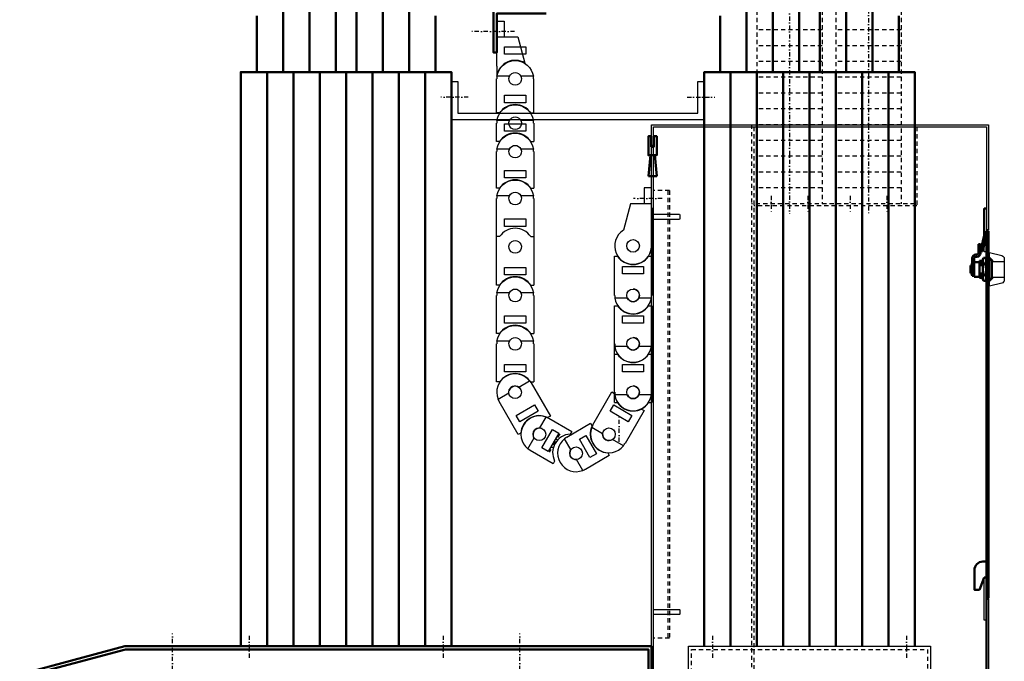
# Model space of a CAD drawing. Extents: x -8441 to -4361, y -3967 to -1117.
# Tile 51 of 149: x -6752 to -5817, y -3343 to -2734. Entities that reach past the tile are written whole.
import ezdxf

# ---------------------------------------------------------------- set-up
doc = ezdxf.new("R2010")
doc.units = 0
doc.header["$MEASUREMENT"] = 0
doc.linetypes.add('DASHDOT', pattern=[8.5, 4, -2, 0.5, -2])
doc.linetypes.add('HIDDEN', pattern=[7, 4, -3])
doc.layers.get('0').update_dxf_attribs({"linetype": 'CONTINUOUS'})
doc.layers.add('LE_ALL', color=7, linetype='CONTINUOUS', lineweight=50)
for name, color, linetype in [('LE_HIDDEN', 7, 'CONTINUOUS'), ('LE_MIDDLE', 7, 'CONTINUOUS'), ('LE_RED', 1, 'CONTINUOUS')]:
    doc.layers.add(name, color=color, linetype=linetype)

msp = doc.modelspace()

# ---------------------------------------------------------------- linework, layer by layer
for p, q in [((-6291.7, -2734.99), (-6291.7, -2749.99)), ((-6298.7, -2749.99), (-6278.7, -2749.99)), ((-6298.7, -2777.99), (-6298.7, -2749.99)), ((-6278.7, -2749.99), (-6272.04, -2774.85)), ((-6271.96, -2775.13), (-6272.04, -2774.85)), ((-6298.7, -2777.99), (-6298.7, -2787.99)), ((-6298.7, -2789.99), (-6298.9, -2789.99)), ((-6298.9, -2822.19), (-6298.9, -2789.99)), ((-6298.7, -2787.99), (-6298.58, -2787.99)), ((-6263.5, -2789.99), (-6263.7, -2789.99)), ((-6263.5, -2822.19), (-6263.5, -2789.99)), ((-6107.7, -2792.39), (-6101.7, -2792.39)), ((-6295.94, -2822.19), (-6298.9, -2822.19)), ((-6271.96, -2817.13), (-6272.04, -2816.85)), ((-6271.96, -2817.13), (-6272.04, -2816.85)), ((-6266.46, -2822.19), (-6263.5, -2822.19)), ((-6341.7, -2828.39), (-6101.7, -2828.39)), ((-6298.9, -2849.19), (-6298.9, -2831.99)), ((-6298.7, -2831.99), (-6298.9, -2831.99)), ((-6298.7, -2829.99), (-6298.58, -2829.99)), ((-6263.5, -2831.99), (-6263.7, -2831.99)), ((-6263.5, -2831.99), (-6263.5, -2849.19)), ((-6151.7, -2833.39), (-5831.7, -2833.39)), ((-6151.7, -3383.39), (-6151.7, -2833.39)), ((-5833.7, -2835.39), (-5833.7, -3381.39)), ((-5831.7, -2833.39), (-5831.7, -2933.39)), ((-6295.94, -2849.19), (-6298.9, -2849.19)), ((-6271.96, -2844.13), (-6272.04, -2843.85)), ((-6266.46, -2849.19), (-6263.5, -2849.19)), ((-6298.9, -2893.59), (-6298.9, -2858.99)), ((-6298.7, -2858.99), (-6298.9, -2858.99)), ((-6298.7, -2856.99), (-6298.58, -2856.99)), ((-6263.5, -2858.99), (-6263.7, -2858.99)), ((-6263.5, -2858.99), (-6263.5, -2893.59)), ((-6271.96, -2888.53), (-6272.04, -2888.25)), ((-6271.96, -2888.53), (-6272.04, -2888.25)), ((-6295.94, -2893.59), (-6298.9, -2893.59)), ((-6295.94, -2893.59), (-6298.9, -2893.59)), ((-6266.46, -2893.59), (-6263.5, -2893.59)), ((-6266.46, -2893.59), (-6263.5, -2893.59)), ((-6298.9, -2939.59), (-6298.9, -2903.39)), ((-6298.7, -2903.39), (-6298.9, -2903.39)), ((-6298.9, -2985.59), (-6298.9, -2903.39)), ((-6298.7, -2903.39), (-6298.9, -2903.39)), ((-6298.7, -2901.39), (-6298.58, -2901.39)), ((-6298.7, -2901.39), (-6298.58, -2901.39)), ((-6263.5, -2903.39), (-6263.7, -2903.39)), ((-6263.5, -2903.39), (-6263.7, -2903.39)), ((-6263.5, -2903.39), (-6263.5, -2939.59)), ((-6263.5, -2903.39), (-6263.5, -2985.59)), ((-6151.7, -2902.39), (-6151.5, -2902.39)), ((-6151.7, -2908.39), (-6171.7, -2908.39)), ((-6151.7, -2946.39), (-6151.7, -2908.39)), ((-6151.5, -2912.19), (-6151.5, -2948.39)), ((-6271.96, -2934.53), (-6272.04, -2934.25)), ((-5831.7, -2934.39), (-5831.7, -3282.39)), ((-6295.94, -2939.59), (-6298.9, -2939.59)), ((-6266.46, -2939.59), (-6263.5, -2939.59)), ((-6186.7, -2948.39), (-6186.9, -2948.39)), ((-6151.5, -2948.39), (-6151.7, -2948.39)), ((-6151.5, -2948.39), (-6151.5, -2958.19)), ((-5835.7, -2953.69), (-5833.7, -2953.69)), ((-6186.9, -2958.19), (-6183.94, -2958.19)), ((-6186.9, -2995.39), (-6186.9, -2958.19)), ((-6154.46, -2958.19), (-6151.5, -2958.19)), ((-6151.5, -2958.19), (-6151.5, -2995.39)), ((-5830.7, -2960.69), (-5830.7, -2980.69)), ((-5828.7, -2963.19), (-5816.7, -2963.19)), ((-6271.96, -2980.53), (-6272.04, -2980.25)), ((-5828.7, -2978.19), (-5816.7, -2978.19)), ((-6295.94, -2985.59), (-6298.9, -2985.59)), ((-6266.46, -2985.59), (-6263.5, -2985.59)), ((-6298.9, -3031.59), (-6298.9, -2995.39)), ((-6298.7, -2995.39), (-6298.9, -2995.39)), ((-6298.7, -2993.39), (-6298.58, -2993.39)), ((-6263.5, -2995.39), (-6263.7, -2995.39)), ((-6263.5, -2995.39), (-6263.5, -3031.59)), ((-6151.5, -2995.39), (-6151.7, -2995.39)), ((-6186.9, -3005.19), (-6183.94, -3005.19)), ((-6186.9, -3041.39), (-6186.9, -3005.19)), ((-6154.46, -3005.19), (-6151.5, -3005.19)), ((-6151.5, -3005.19), (-6151.5, -3041.39)), ((-6271.96, -3026.53), (-6272.04, -3026.25)), ((-6295.94, -3031.59), (-6298.9, -3031.59)), ((-6266.46, -3031.59), (-6263.5, -3031.59)), ((-6298.9, -3077.59), (-6298.9, -3041.39)), ((-6298.7, -3041.39), (-6298.9, -3041.39)), ((-6298.7, -3039.39), (-6298.58, -3039.39)), ((-6263.5, -3041.39), (-6263.7, -3041.39)), ((-6263.5, -3041.39), (-6263.5, -3077.59)), ((-6186.7, -3041.39), (-6186.9, -3041.39)), ((-6186.9, -3051.19), (-6186.9, -3041.39)), ((-6151.5, -3041.39), (-6151.7, -3041.39)), ((-6151.5, -3041.39), (-6151.5, -3051.19)), ((-6186.9, -3051.19), (-6183.94, -3051.19)), ((-6186.9, -3087.39), (-6186.9, -3051.19)), ((-6154.46, -3051.19), (-6151.5, -3051.19)), ((-6151.5, -3051.19), (-6151.5, -3087.39)), ((-6295.94, -3077.59), (-6298.9, -3077.59)), ((-6267.45, -3076.57), (-6265.87, -3078.54)), ((-6266.46, -3077.59), (-6263.5, -3077.59)), ((-6265.87, -3078.54), (-6247.77, -3109.89)), ((-6296.53, -3096.24), (-6297.45, -3093.89)), ((-6207.52, -3118.38), (-6189.42, -3087.03)), ((-6189.42, -3087.03), (-6186.86, -3088.51)), ((-6186.7, -3087.39), (-6186.9, -3087.39)), ((-6186.9, -3097.19), (-6186.9, -3087.39)), ((-6151.5, -3087.39), (-6151.7, -3087.39)), ((-6151.5, -3087.39), (-6151.5, -3097.19)), ((-6278.43, -3127.59), (-6296.53, -3096.24)), ((-6186.9, -3097.19), (-6183.94, -3097.19)), ((-6161.33, -3103.25), (-6158.77, -3104.73)), ((-6154.46, -3097.19), (-6151.5, -3097.19)), ((-6251.7, -3110.98), (-6249.35, -3111.9)), ((-6247.77, -3109.89), (-6250.33, -3111.37)), ((-6249.35, -3111.9), (-6227.52, -3124.5)), ((-6158.77, -3104.73), (-6176.87, -3136.08)), ((-6232.22, -3129.9), (-6209.53, -3116.8)), ((-6209.53, -3116.8), (-6208.05, -3119.37)), ((-6275.86, -3126.11), (-6278.43, -3127.59)), ((-6232.12, -3130.08), (-6232.22, -3129.9)), ((-6227.52, -3124.5), (-6229, -3127.07)), ((-6267.05, -3142.56), (-6269.02, -3140.98)), ((-6176.87, -3136.08), (-6177.04, -3135.98)), ((-6245.22, -3155.16), (-6267.05, -3142.56)), ((-6191.83, -3147.46), (-6214.52, -3160.56)), ((-6193.31, -3144.9), (-6191.83, -3147.46)), ((-6188.56, -3144.35), (-6188.52, -3144.54)), ((-6243.74, -3152.6), (-6245.22, -3155.16)), ((-6214.52, -3160.56), (-6214.62, -3160.39)), ((-5831.7, -3283.39), (-5831.7, -3383.39)), ((-6541.7, -3328.39), (-6341.7, -3328.39)), ((-6541.7, -3328.39), (-6341.7, -3328.39)), ((-6116.7, -3378.39), (-6116.7, -3328.39)), ((-6116.7, -3328.39), (-5886.7, -3328.39)), ((-6101.7, -3328.39), (-5901.7, -3328.39)), ((-5886.7, -3328.39), (-5886.7, -3378.39))]:
    msp.add_line(p, q)
for points in [[(-6298.7, -2749.99), (-6298.7, -2734.99), (-6291.7, -2734.99)], [(-6271.2, -2759.49), (-6271.2, -2766.49), (-6291.2, -2766.49), (-6291.2, -2759.49), (-6271.2, -2759.49)], [(-6341.7, -2792.39), (-6335.7, -2792.39), (-6335.7, -2822.39)], [(-6335.7, -2822.39), (-6107.7, -2822.39), (-6107.7, -2792.39)], [(-6271.2, -2805.49), (-6271.2, -2812.49), (-6291.2, -2812.49), (-6291.2, -2805.49), (-6271.2, -2805.49)], [(-6271.2, -2832.49), (-6271.2, -2839.49), (-6291.2, -2839.49), (-6291.2, -2832.49), (-6271.2, -2832.49)], [(-6149.7, -3381.39), (-6149.7, -2835.39), (-5833.7, -2835.39)], [(-6271.2, -2876.89), (-6271.2, -2883.89), (-6291.2, -2883.89), (-6291.2, -2876.89), (-6271.2, -2876.89)], [(-6151.7, -2908.39), (-6151.7, -2893.39), (-6158.7, -2893.39), (-6158.7, -2908.39)], [(-6271.2, -2922.89), (-6271.2, -2929.89), (-6291.2, -2929.89), (-6291.2, -2922.89), (-6271.2, -2922.89)], [(-5835.7, -2953.69), (-5835.7, -2947.26)], [(-6271.2, -2968.89), (-6271.2, -2975.89), (-6291.2, -2975.89), (-6291.2, -2968.89), (-6271.2, -2968.89)], [(-6179.2, -2974.89), (-6179.2, -2967.89), (-6159.2, -2967.89), (-6159.2, -2974.89), (-6179.2, -2974.89)], [(-6271.2, -3014.89), (-6271.2, -3021.89), (-6291.2, -3021.89), (-6291.2, -3014.89), (-6271.2, -3014.89)], [(-6179.2, -3021.89), (-6179.2, -3014.89), (-6159.2, -3014.89), (-6159.2, -3021.89), (-6179.2, -3021.89)], [(-6271.2, -3060.89), (-6271.2, -3067.89), (-6291.2, -3067.89), (-6291.2, -3060.89), (-6271.2, -3060.89)], [(-6179.2, -3067.89), (-6179.2, -3060.89), (-6159.2, -3060.89), (-6159.2, -3067.89), (-6179.2, -3067.89)], [(-6262.79, -3099.28), (-6259.29, -3105.34), (-6276.61, -3115.34), (-6280.11, -3109.28), (-6262.79, -3099.28)], [(-6191.11, -3105.34), (-6187.61, -3099.28), (-6170.29, -3109.28), (-6173.79, -3115.34), (-6191.11, -3105.34)], [(-6245.84, -3122.82), (-6239.77, -3126.32), (-6249.77, -3143.64), (-6255.84, -3140.14), (-6245.84, -3122.82)], [(-6220.15, -3131.82), (-6214.08, -3128.32), (-6204.08, -3145.64), (-6210.15, -3149.14), (-6220.15, -3131.82)], [(-5833.7, -3303.69), (-5835.7, -3303.69), (-5835.7, -3263.09), (-5833.7, -3263.09)]]:
    msp.add_lwpolyline(points)
for points in [[(-6286.65, -2787.49), (-6298.52, -2787.49, -0.866025), (-6263.88, -2787.49), (-6275.74, -2787.49)], [(-6275.74, -2787.49, -1.558387), (-6286.65, -2787.49, -0.641689), (-6275.74, -2787.49)], [(-6286.65, -2829.49), (-6298.52, -2829.49, -0.866025), (-6263.88, -2829.49), (-6275.74, -2829.49)], [(-6275.74, -2829.49, -1.558387), (-6286.65, -2829.49, -0.641689), (-6275.74, -2829.49)], [(-6286.65, -2856.49), (-6298.52, -2856.49, -0.866025), (-6263.88, -2856.49), (-6275.74, -2856.49)], [(-6275.74, -2856.49, -1.558387), (-6286.65, -2856.49, -0.641689), (-6275.74, -2856.49)], [(-6286.65, -2900.89), (-6298.52, -2900.89, -0.866025), (-6263.88, -2900.89), (-6275.74, -2900.89)], [(-6286.65, -2900.89), (-6298.52, -2900.89, -0.866025), (-6263.88, -2900.89), (-6275.74, -2900.89)], [(-6275.74, -2900.89, -1.558387), (-6286.65, -2900.89, -0.641689), (-6275.74, -2900.89)], [(-6275.74, -2900.89, -1.558387), (-6286.65, -2900.89, -0.641689), (-6275.74, -2900.89)], [(-6171.7, -2908.39), (-6178.43, -2933.53, 1.817332), (-6151.81, -2946.39), (-6151.7, -2946.39)], [(-6286.65, -2946.89, -0.641689), (-6275.74, -2946.89, -1.558387), (-6286.65, -2946.89)], [(-5827.7, -2963.19), (-5827.7, -2962.28), (-5830.7, -2959.28), (-5830.7, -2954.69), (-5818.97, -2957.63, -0.344151), (-5816.7, -2960.54), (-5816.7, -2980.85, -0.344151), (-5818.97, -2983.76), (-5830.7, -2986.69), (-5830.7, -2982.11), (-5827.7, -2979.11), (-5827.7, -2978.19)], [(-6286.65, -2992.89), (-6298.52, -2992.89, -0.866025), (-6263.88, -2992.89), (-6275.74, -2992.89)], [(-6275.74, -2992.89, -1.558387), (-6286.65, -2992.89, -0.641689), (-6275.74, -2992.89)], [(-6174.65, -2997.89), (-6186.52, -2997.89, 0.866025), (-6151.88, -2997.89), (-6163.74, -2997.89)], [(-6286.65, -3038.89), (-6298.52, -3038.89, -0.866025), (-6263.88, -3038.89), (-6275.74, -3038.89)], [(-6275.74, -3038.89, -1.558387), (-6286.65, -3038.89, -0.641689), (-6275.74, -3038.89)], [(-6174.65, -3043.89), (-6186.52, -3043.89, 0.866025), (-6151.88, -3043.89), (-6163.74, -3043.89)], [(-6277.72, -3082.5), (-6267.45, -3076.57, 0.866025), (-6297.45, -3093.89), (-6287.17, -3087.96)], [(-6174.65, -3089.89), (-6186.52, -3089.89, 0.866025), (-6151.88, -3089.89), (-6163.74, -3089.89)], [(-6257.63, -3121.26), (-6251.7, -3110.98, 0.866025), (-6269.02, -3140.98), (-6263.09, -3130.7)], [(-6198.17, -3126.67), (-6208.45, -3120.74, 0.866025), (-6178.45, -3138.06), (-6188.72, -3132.12)], [(-6228.27, -3141.76), (-6234.2, -3131.48, 0.866025), (-6216.88, -3161.48), (-6222.81, -3151.2)]]:
    msp.add_lwpolyline(points, format="xyb")
for centre in [(-6169.2, -2948.39), (-6169.2, -2995.39), (-6169.2, -3041.39), (-6281.2, -3087.39), (-6169.2, -3087.39), (-6258.2, -3127.23), (-6192.2, -3127.23), (-6223.37, -3145.23)]:
    msp.add_circle(centre, 6)
for centre, radius, start, end in [((-6281.2, -2789.99), 17.7, 58.83544, 171.37864), ((-6281.2, -2789.99), 17.5, 171.78679, 180), ((-6281.2, -2789.99), 17.5, 0, 8.21321), ((-6281.2, -2831.99), 17.7, 33.61932, 146.38068), ((-6281.2, -2831.99), 17.5, 171.78679, 180), ((-6281.2, -2831.99), 17.5, 0, 8.21321), ((-6281.2, -2858.99), 17.7, 33.61932, 146.38068), ((-6281.2, -2858.99), 17.5, 171.78679, 180), ((-6281.2, -2858.99), 17.5, 0, 8.21321), ((-6281.2, -2903.39), 17.7, 33.61932, 146.38068), ((-6281.2, -2903.39), 17.7, 33.61932, 146.38068), ((-6281.2, -2903.39), 17.5, 171.78679, 180), ((-6281.2, -2903.39), 17.5, 171.78679, 180), ((-6281.2, -2903.39), 17.5, 0, 8.21321), ((-6281.2, -2903.39), 17.5, 0, 8.21321), ((-6281.2, -2949.39), 17.7, 33.61932, 146.38068), ((-6169.2, -2948.39), 17.7, -146.38068, -33.61932), ((-6281.2, -2995.39), 17.7, 33.61932, 146.38068), ((-6169.2, -2995.39), 6, -24.62432, 90), ((-6281.2, -2995.39), 17.5, 171.78679, 180), ((-6281.2, -2995.39), 17.5, 0, 8.21321), ((-6169.2, -2995.39), 17.5, 180, -171.78679), ((-6169.2, -2995.39), 6, -155.37568, -24.62432), ((-6169.2, -2995.39), 17.5, -8.21321, 0), ((-6169.2, -2995.39), 17.7, -146.38068, -33.61932), ((-6281.2, -3041.39), 17.7, 33.61932, 146.38068), ((-6169.2, -3041.39), 6, -24.62432, 90), ((-6281.2, -3041.39), 17.5, 171.78679, 180), ((-6281.2, -3041.39), 17.5, 0, 8.21321), ((-6169.2, -3041.39), 17.5, 180, -171.78679), ((-6169.2, -3041.39), 6, -155.37568, -24.62432), ((-6169.2, -3041.39), 17.5, -8.21321, 0), ((-6169.2, -3041.39), 17.7, -146.38068, -33.61932), ((-6281.2, -3087.39), 17.7, 33.61932, 146.38068), ((-6281.2, -3087.39), 6, 34.64465, 165.39602), ((-6169.2, -3087.39), 6, -24.62432, 90), ((-6169.2, -3087.39), 17.7, -176.38068, -63.61932), ((-6169.2, -3087.39), 17.5, 180, -171.78679), ((-6169.2, -3087.39), 6, -155.37568, -24.62432), ((-6169.2, -3087.39), 17.5, -8.21321, 0), ((-6169.2, -3087.39), 17.7, -146.38068, -33.61932), ((-6258.2, -3127.23), 17.7, 63.61932, 176.38068), ((-6258.2, -3127.23), 6, 64.64465, -164.60398), ((-6192.2, -3127.23), 17.7, 153.61932, -93.61932), ((-6192.2, -3127.23), 17.5, 150, 158.21321), ((-6227.89, -3144.73), 17.7, 93.61932, -153.61932), ((-6223.37, -3145.23), 17.5, 120, 128.21321), ((-6192.2, -3127.23), 6, 174.62432, -54.62432), ((-6192.2, -3127.23), 17.5, -38.21321, -30), ((-6223.37, -3145.23), 6, 144.62432, -84.62432), ((-6223.37, -3145.23), 17.5, -68.21321, -60)]:
    msp.add_arc(centre, radius, start, end)
at = {"layer": 'LE_ALL'}
for p, q in [((-6431.91, -2674.99), (-6431.91, -2783.39)), ((-6406.91, -2674.99), (-6406.91, -2783.39)), ((-6381.91, -2674.99), (-6381.91, -2783.39)), ((-5991.91, -2674.99), (-5991.91, -2783.39)), ((-5966.91, -2674.99), (-5966.91, -2783.39)), ((-5941.91, -2674.99), (-5941.91, -2783.39)), ((-6526.48, -2783.39), (-6526.48, -2729.99)), ((-6356.91, -2783.39), (-6356.91, -2729.99)), ((-6086.48, -2783.39), (-6086.48, -2729.99)), ((-5916.91, -2783.39), (-5916.91, -2729.99)), ((-6516.7, -3328.39), (-6516.7, -2783.39)), ((-6491.7, -3328.39), (-6491.7, -2783.39)), ((-6466.7, -3328.39), (-6466.7, -2783.39)), ((-6441.7, -3328.39), (-6441.7, -2783.39)), ((-6416.7, -2783.39), (-6416.7, -3328.39)), ((-6391.7, -3328.39), (-6391.7, -2783.39)), ((-6366.7, -3328.39), (-6366.7, -2783.39)), ((-6076.7, -3328.39), (-6076.7, -2783.39)), ((-6051.7, -3328.39), (-6051.7, -2783.39)), ((-6026.7, -3328.39), (-6026.7, -2783.39)), ((-6001.7, -3328.39), (-6001.7, -2783.39)), ((-5976.7, -2783.39), (-5976.7, -3328.39)), ((-5951.7, -3328.39), (-5951.7, -2783.39)), ((-5943.65, -2783.39), (-5943.65, -2783.39)), ((-5940.05, -2783.39), (-5940.05, -2783.39)), ((-5926.7, -3328.39), (-5926.7, -2783.39)), ((-6149.7, -2853.39), (-6151.7, -2853.39)), ((-6151.7, -2854.39), (-6149.7, -2854.39)), ((-6152.7, -2862.39), (-6154.7, -2882.39)), ((-6146.7, -2882.39), (-6148.7, -2862.39)), ((-6154.7, -2882.39), (-6146.7, -2882.39)), ((-6151.7, -2882.39), (-6149.7, -2882.39)), ((-5833.7, -2933.39), (-5831.7, -2933.39)), ((-5833.7, -2934.39), (-5831.7, -2934.39)), ((-5835.7, -2938.69), (-5839.2, -2953.28)), ((-5833.7, -2938.93), (-5837.25, -2953.75)), ((-5841.2, -2946.69), (-5839.2, -2946.69)), ((-5841.2, -2946.69), (-5841.2, -2955.19)), ((-5839.2, -2946.69), (-5839.2, -2955.19)), ((-5839.2, -2953.28), (-5837.25, -2953.75)), ((-5847.2, -2960.19), (-5847.2, -2976.69)), ((-5845.2, -2960.19), (-5845.2, -2977.94)), ((-5845.2, -2963.64), (-5845.2, -2965.64)), ((-5840.2, -2963.81), (-5845.2, -2963.81)), ((-5842.7, -2956.69), (-5843.7, -2956.69)), ((-5842.7, -2958.69), (-5843.7, -2958.69)), ((-5840.2, -2962.69), (-5840.2, -2963.81)), ((-5837.11, -2962.69), (-5840.2, -2962.69)), ((-5840.2, -2977.69), (-5840.2, -2963.69)), ((-5840.2, -2963.69), (-5837.08, -2964.79)), ((-5837.08, -2963.69), (-5840.2, -2963.69)), ((-5837.08, -2962.51), (-5837.08, -2978.88)), ((-5834.58, -2959.82), (-5836.58, -2959.82)), ((-5834.08, -2978.88), (-5834.08, -2962.51)), ((-5831.7, -2962.69), (-5834.08, -2962.69)), ((-5831.7, -2963.69), (-5834.08, -2963.69)), ((-5831.7, -2963.69), (-5834.08, -2964.54)), ((-5848.95, -2967.19), (-5848.95, -2974.19)), ((-5848.95, -2967.19), (-5847.75, -2967.19)), ((-5847.75, -2967.19), (-5847.75, -2974.19)), ((-5847.51, -2976.17), (-5847.51, -2965.17)), ((-5837.08, -2965.59), (-5840.2, -2966.69)), ((-5836.58, -2966.69), (-5840.2, -2966.69)), ((-5834.58, -2965.19), (-5836.58, -2965.19)), ((-5831.7, -2966.69), (-5834.58, -2966.69)), ((-5834.08, -2965.85), (-5831.7, -2966.69)), ((-5848.95, -2974.19), (-5847.75, -2974.19)), ((-5845.2, -2976.69), (-5847.2, -2976.69)), ((-5837.08, -2975.79), (-5840.2, -2974.69)), ((-5837.08, -2974.69), (-5840.2, -2974.69)), ((-5837.08, -2976.59), (-5840.2, -2977.69)), ((-5837.08, -2977.69), (-5840.2, -2977.69)), ((-5837.11, -2978.69), (-5840.2, -2978.69)), ((-5834.58, -2976.19), (-5836.58, -2976.19)), ((-5836.58, -2981.57), (-5834.58, -2981.57)), ((-5831.7, -2974.69), (-5834.08, -2974.69)), ((-5831.7, -2974.69), (-5834.08, -2975.54)), ((-5831.7, -2977.69), (-5834.08, -2976.85)), ((-5831.7, -2977.69), (-5834.08, -2977.69)), ((-5831.7, -2978.69), (-5834.05, -2978.69)), ((-5837.12, -3248.09), (-5833.7, -3248.09)), ((-5833.7, -3250.59), (-5831.7, -3250.59)), ((-5835.85, -3263.09), (-5840.12, -3274.84)), ((-5833.7, -3260.59), (-5831.7, -3260.59)), ((-5833.7, -3282.39), (-5833.7, -3381.39)), ((-5831.7, -3283.39), (-5833.7, -3283.39))]:
    msp.add_line(p, q, dxfattribs=at)
for points in [[(-6251.7, -2656.92), (-6251.7, -2654.99), (-6301.7, -2654.99), (-6301.7, -2764.99), (-6298.7, -2764.99), (-6298.7, -2727.99), (-6251.7, -2727.99)], [(-6501.48, -2783.39), (-6501.48, -2674.99)], [(-6476.48, -2783.39), (-6476.48, -2674.99)], [(-6451.48, -2783.39), (-6451.48, -2674.99)], [(-6061.48, -2783.39), (-6061.48, -2674.99)], [(-6036.48, -2783.39), (-6036.48, -2674.99)], [(-6011.48, -2783.39), (-6011.48, -2674.99)], [(-6541.7, -3328.39), (-6541.7, -2783.39), (-6341.7, -2783.39), (-6341.7, -3328.39)], [(-6101.7, -3328.39), (-6101.7, -2783.39), (-5901.7, -2783.39), (-5901.7, -3328.39)], [(-6152, -2854.39), (-6149.4, -2854.39), (-6149.4, -2844.39), (-6146.7, -2844.39), (-6146.7, -2862.39), (-6154.7, -2862.39), (-6154.7, -2844.39), (-6152, -2844.39), (-6152, -2854.39)], [(-5835.7, -2938.69), (-5835.7, -2913.09), (-5833.7, -2913.09)], [(-5831.7, -2934.39), (-5831.7, -3282.39), (-5833.7, -3282.39), (-5833.7, -2934.39)], [(-5830.7, -2960.69), (-5828.7, -2962.69), (-5828.7, -2978.69), (-5830.7, -2980.69), (-5831.7, -2980.69), (-5831.7, -2960.69), (-5830.7, -2960.69)], [(-5845.2, -2977.69), (-5840.2, -2977.69), (-5840.2, -2978.69)], [(-5835.7, -3263.09), (-5833.7, -3263.09), (-5833.7, -3282.39)], [(-6166.7, -3383.39), (-6151.7, -3383.39), (-6151.7, -3328.39), (-6651.7, -3328.39), (-6751.7, -3355.19), (-6751.7, -3383.39), (-6736.7, -3383.39), (-6736.7, -3380.39), (-6748.7, -3380.39), (-6748.7, -3357.49), (-6651.3, -3331.39), (-6154.7, -3331.39), (-6154.7, -3380.39), (-6166.7, -3380.39)]]:
    msp.add_lwpolyline(points, dxfattribs=at)
for points in [[(-5836.58, -2959.82, 0.197705), (-5836.58, -2965.19, 0.090909), (-5836.58, -2976.19, 0.197705), (-5836.58, -2981.57)], [(-5840.12, -3274.84), (-5845.12, -3274.84), (-5845.12, -3256.09, -0.414214), (-5837.12, -3248.09)]]:
    msp.add_lwpolyline(points, format="xyb", dxfattribs=at)
for centre, radius, start, end in [((-5843.7, -2960.19), 3.5, 90, 180), ((-5843.7, -2960.19), 1.5, 90, 180), ((-5842.7, -2955.19), 1.5, -90, 0), ((-5842.7, -2955.19), 3.5, -90, 0), ((-5841.11, -2962.51), 7.06, -22.36693, 22.36693), ((-5864.58, -2970.69), 30.5, -10.38886, 10.38886), ((-5841.11, -2978.88), 7.06, -22.36693, 22.36693)]:
    msp.add_arc(centre, radius, start, end, dxfattribs=at)
at = {"layer": 'LE_HIDDEN', "color": 1, "linetype": 'HIDDEN'}
for p, q in [((-6051.7, -2654.99), (-6051.7, -2908.39)), ((-5989.7, -2654.99), (-5989.7, -2908.39)), ((-5976.7, -2654.99), (-5976.7, -2908.39)), ((-5914.7, -2654.99), (-5914.7, -2908.39)), ((-5989.7, -2743.39), (-6051.7, -2743.39)), ((-5914.7, -2743.39), (-5976.7, -2743.39)), ((-5989.7, -2758.39), (-6051.7, -2758.39)), ((-5914.7, -2758.39), (-5976.7, -2758.39)), ((-5989.7, -2773.39), (-6051.7, -2773.39)), ((-5914.7, -2773.39), (-5976.7, -2773.39)), ((-6051.7, -2783.89), (-5989.7, -2783.89)), ((-5989.7, -2788.39), (-6051.7, -2788.39)), ((-5914.7, -2788.39), (-5976.7, -2788.39)), ((-5989.7, -2803.39), (-6051.7, -2803.39)), ((-5914.7, -2803.39), (-5976.7, -2803.39)), ((-5989.7, -2818.39), (-6051.7, -2818.39)), ((-5914.7, -2818.39), (-5976.7, -2818.39)), ((-6056.7, -2833.39), (-6056.7, -3381.39)), ((-6054.7, -2835.39), (-6054.7, -3381.39)), ((-5989.7, -2833.39), (-6051.7, -2833.39)), ((-5914.7, -2833.39), (-5976.7, -2833.39)), ((-5901.7, -2833.39), (-5901.7, -2908.39)), ((-5899.7, -2835.39), (-5899.7, -2910.39)), ((-5989.7, -2848.39), (-6051.7, -2848.39)), ((-5914.7, -2848.39), (-5976.7, -2848.39)), ((-5989.7, -2863.39), (-6051.7, -2863.39)), ((-5914.7, -2863.39), (-5976.7, -2863.39)), ((-5989.7, -2878.39), (-6051.7, -2878.39)), ((-5914.7, -2878.39), (-5976.7, -2878.39)), ((-6134.7, -2895.89), (-6149.7, -2895.89)), ((-6136.2, -2895.89), (-6136.2, -3320.89)), ((-6134.7, -2895.89), (-6134.7, -3320.89)), ((-5989.7, -2893.39), (-6051.7, -2893.39)), ((-5914.7, -2893.39), (-5976.7, -2893.39)), ((-5901.7, -2908.39), (-6056.7, -2908.39)), ((-5899.7, -2910.39), (-6054.7, -2910.39)), ((-5835.7, -2947.26), (-5835.7, -2938.69)), ((-6134.7, -3320.89), (-6149.7, -3320.89)), ((-6113.7, -3381.39), (-6113.7, -3331.39)), ((-6113.7, -3331.39), (-5889.7, -3331.39)), ((-5889.7, -3331.39), (-5889.7, -3381.39))]:
    msp.add_line(p, q, dxfattribs=at)
at = {"layer": 'LE_MIDDLE', "color": 1, "linetype": 'DASHDOT'}
for p, q in [((-6020.7, -2603.19), (-6020.7, -2917.89)), ((-5945.7, -2613.39), (-5945.7, -2917.89)), ((-6281.7, -2744.99), (-6323.7, -2744.99)), ((-6325.7, -2807.39), (-6351.7, -2807.39)), ((-6117.7, -2807.39), (-6091.7, -2807.39)), ((-6141.7, -2903.39), (-6168.7, -2903.39)), ((-6038.2, -2900.89), (-6038.2, -2917.89)), ((-6003.2, -2900.89), (-6003.2, -2917.89)), ((-5963.2, -2900.89), (-5963.2, -2917.89)), ((-5928.2, -2900.89), (-5928.2, -2917.89)), ((-6182.51, -3134.39), (-6182.51, -3109.39)), ((-6238.91, -3126.82), (-6248.91, -3144.14)), ((-6606.7, -3393.39), (-6606.7, -3316.39)), ((-6533.7, -3318.39), (-6533.7, -3341.39)), ((-6349.7, -3318.39), (-6349.7, -3341.39)), ((-6276.7, -3393.39), (-6276.7, -3316.39)), ((-6093.7, -3318.39), (-6093.7, -3341.39)), ((-5909.7, -3318.39), (-5909.7, -3341.39))]:
    msp.add_line(p, q, dxfattribs=at)
at = {"layer": 'LE_RED'}
for points in [[(-6149.7, -2918.39), (-6125.2, -2918.39), (-6124.7, -2918.89), (-6124.7, -2922.89), (-6125.2, -2923.39), (-6149.7, -2923.39)], [(-6149.7, -3293.39), (-6125.2, -3293.39), (-6124.7, -3293.89), (-6124.7, -3297.89), (-6125.2, -3298.39), (-6149.7, -3298.39)]]:
    msp.add_lwpolyline(points, dxfattribs=at)

doc.saveas('drawing.dxf')
